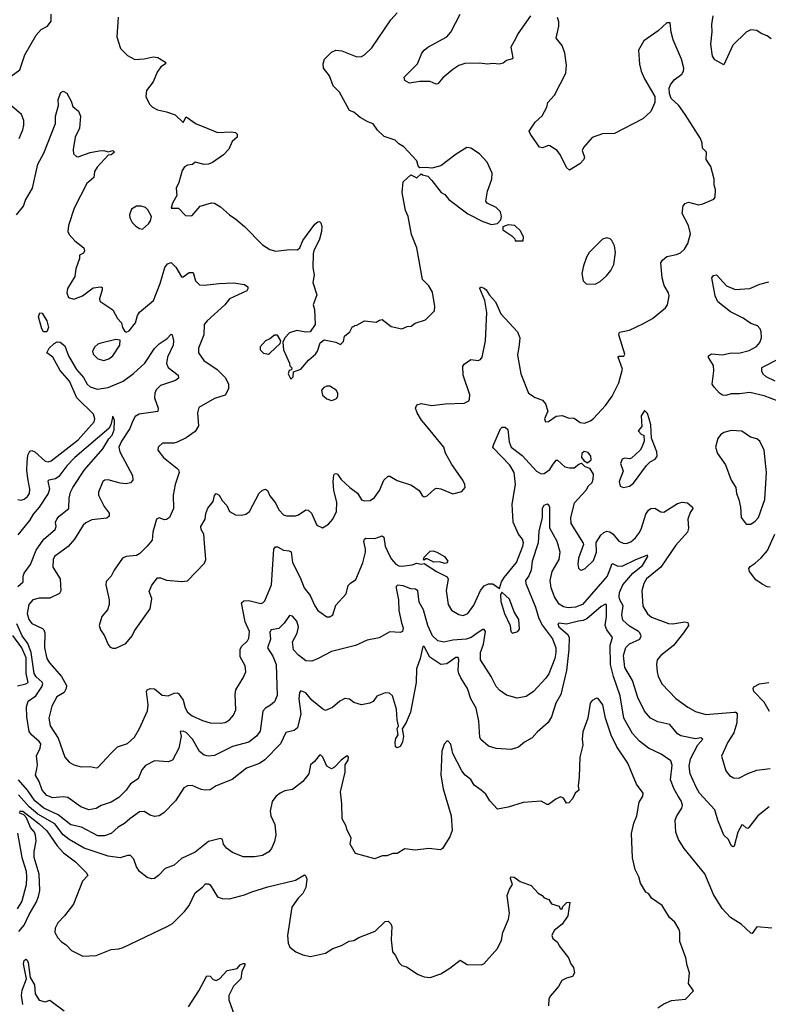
# Model space of a CAD drawing. Extents: x 2056909 to 2160450, y 827444 to 1016825.
# Tile 52 of 256: x 2075344 to 2080342, y 881626 to 888199. Entities that reach past the tile are written whole.
import ezdxf

# ---------------------------------------------------------------- set-up
doc = ezdxf.new("R2010")
doc.units = 0

msp = doc.modelspace()

# ---------------------------------------------------------------- linework, layer by layer
at = {"layer": '0CON10XD'}
for points in [[(2075287.6, 887822.4), (2075344.3, 887865), (2075378.6, 887965), (2075455, 888096.2), (2075487.7, 888132.3), (2075530, 888155), (2075555, 888190), (2075554, 888235)], [(2076001.2, 888215), (2075992, 888085), (2076017.3, 888007.3), (2076065, 887960), (2076112.7, 887932.7), (2076175, 887937.1), (2076235, 887951.4), (2076265.8, 887945.8), (2076317.5, 887915), (2076317.5, 887905), (2076286.2, 887885), (2076262.3, 887847.7), (2076236.2, 887785), (2076191.2, 887725), (2076186.7, 887685), (2076211.2, 887635), (2076230, 887615), (2076265, 887597.5), (2076325, 887584.2), (2076382.7, 887562.7), (2076435, 887512.5), (2076455, 887550), (2076523, 887503), (2076572.9, 887482.9), (2076665, 887446), (2076755, 887450), (2076785.6, 887445.6), (2076796.2, 887435), (2076796, 887415), (2076762.5, 887385), (2076740.8, 887335), (2076705, 887295.6), (2076631.2, 887245), (2076605, 887234.5), (2076575, 887232.5), (2076515, 887246.7), (2076497.5, 887232.5), (2076463.4, 887226.6), (2076444.3, 887215.7), (2076427.8, 887192.2), (2076407, 887113), (2076389.6, 887075), (2076392.5, 887025), (2076364, 886975), (2076355, 886940), (2076405, 886940), (2076451.7, 886891.7), (2076485, 886890), (2076495, 886892.5), (2076550, 886955), (2076625, 886975.6), (2076645, 886972.9), (2076685, 886949.4), (2076745, 886896), (2076787.3, 886867.3), (2076845, 886818), (2076964.6, 886695), (2077015, 886664.6), (2077055, 886654.6), (2077145, 886664.5), (2077197.9, 886662.1), (2077215, 886676.2), (2077234.3, 886725), (2077315, 886833.8), (2077335, 886850), (2077345, 886852.5), (2077353.6, 886843.6), (2077360.5, 886820.5), (2077358.6, 886785), (2077345, 886733.3), (2077308.1, 886655), (2077304.5, 886635.5), (2077302.2, 886545), (2077309.2, 886495), (2077300.8, 886445), (2077327.3, 886362.7), (2077302.5, 886295), (2077313, 886263), (2077316.7, 886165), (2077283.9, 886116.1), (2077255, 886113.3), (2077193.3, 886123.3), (2077145, 886108), (2077113.3, 886075), (2077100, 886045), (2077106.2, 885995), (2077146.4, 885906.4), (2077148.3, 885888.3), (2077160, 885875), (2077158.3, 885861.7), (2077143, 885857), (2077137.5, 885835), (2077155, 885800), (2077170, 885815), (2077171.7, 885848.3), (2077220, 885865), (2077272.5, 885925), (2077320, 885965), (2077333.3, 885985), (2077349.3, 886040.7), (2077377.5, 886062.5), (2077455, 886046.7), (2077485, 886030), (2077505, 886050), (2077513.3, 886085), (2077547.5, 886115), (2077565, 886150), (2077575, 886150), (2077581.7, 886158.3), (2077595, 886160), (2077645, 886188.8), (2077725, 886178.8), (2077746.4, 886193.6), (2077765, 886196.7), (2077825, 886150), (2077895, 886134), (2077930.3, 886149.7), (2077957.7, 886152.3), (2077985, 886173.3), (2078052.5, 886195), (2078112.5, 886255), (2078116.7, 886285), (2078099.5, 886379.5), (2078075, 886422.5), (2078033.3, 886465), (2077995.8, 886675), (2077958.8, 886765), (2077936.7, 886885), (2077920, 886925), (2077896.7, 887045), (2077904.1, 887115.9), (2077955, 887162.5), (2077995, 887143.3), (2078025, 887170), (2078033, 887163), (2078070, 887155), (2078095.9, 887125.9), (2078157.5, 887045), (2078181.7, 887031.7), (2078208.3, 886998.3), (2078335, 886902), (2078435, 886852.5), (2078495, 886832.5), (2078535, 886837.5), (2078556.4, 886863.6), (2078560, 886885), (2078553.3, 886915), (2078526.1, 886946.1), (2078463.9, 886973.9), (2078457, 886987), (2078466.7, 887055), (2078496.2, 887135), (2078498.8, 887175), (2078465, 887246.7), (2078413.2, 887303.2), (2078355, 887341.2), (2078330, 887345), (2078258.3, 887301.7), (2078155, 887223.8), (2078095, 887206.7), (2078055, 887212.5), (2078015, 887210), (2078003.3, 887223.3), (2077996.1, 887256.1), (2077909.3, 887349.3), (2077875, 887370), (2077850, 887395), (2077778.3, 887418.3), (2077732.3, 887462.3), (2077705, 887502.5), (2077667.7, 887517.7), (2077616.7, 887545), (2077575, 887581.2), (2077545, 887592.5), (2077478.8, 887715), (2077436.8, 887756.8), (2077412.9, 887825), (2077372.5, 887875), (2077369.1, 887905), (2077378.5, 887935), (2077425, 887982), (2077455, 887995.8), (2077495, 887990.8), (2077595, 887950), (2077625, 887953.3), (2077645, 887963.8), (2077695, 888010), (2077822.6, 888197.4), (2077865, 888244.3)], [(2078755, 888223.8), (2078670, 888105), (2078655.8, 888075), (2078624, 888015), (2078636.7, 887945), (2078633.3, 887936.7), (2078595, 887925.8), (2078571.7, 887908.3), (2078545, 887901.4), (2078505, 887907.1), (2078465, 887902), (2078415, 887908), (2078315, 887905.8), (2078275, 887892.5), (2078235, 887865.7), (2078169.5, 887810.5), (2078135, 887770.8), (2078125, 887769.2), (2078084.3, 887785.7), (2078015, 887786.9), (2077946.1, 887776.1), (2077915, 887792), (2077910, 887815), (2078000, 887905), (2078028, 887975), (2078044.5, 887995.5), (2078068.8, 888015), (2078195, 888084.4), (2078223.1, 888115), (2078285.8, 888235)], [(2080360.9, 888070.9), (2080335, 888092), (2080295, 888106), (2080265, 888126), (2080225, 888132), (2080195, 888116.2), (2080105, 888029.4), (2080045, 887897.5), (2079985, 887931.4), (2079968.5, 887955), (2079957.3, 888035), (2079967, 888117), (2079964.1, 888165.9), (2079974.4, 888225)], [(2076595, 886189.2), (2076575.7, 886164.3), (2076574.4, 886095), (2076536.9, 886005), (2076537.1, 885975), (2076573.3, 885923.3), (2076663.3, 885863.3), (2076718.1, 885808.1), (2076738.9, 885765), (2076738.2, 885735), (2076715, 885693.1), (2076645, 885668.9), (2076540.9, 885609.1), (2076530.6, 885575), (2076537, 885487), (2076515, 885450), (2076455, 885407.5), (2076395, 885379.2), (2076372.3, 885372.3), (2076297.7, 885372.3), (2076268.8, 885345), (2076266.2, 885325), (2076305, 885276.2), (2076394, 885205), (2076404.2, 885194.2), (2076409.2, 885175), (2076382.9, 885095), (2076369.4, 885025), (2076371.4, 884935), (2076344.1, 884875.9), (2076325, 884861.2), (2076310.7, 884859.3), (2076275, 884873.3), (2076257.5, 884865), (2076233.2, 884776.8), (2076227.5, 884725), (2076195.6, 884684.4), (2076146.2, 884635), (2076125, 884622.5), (2076055, 884615.8), (2076030, 884605), (2075973.8, 884525), (2075955.8, 884484.2), (2075921.7, 884448.3), (2075918.6, 884425), (2075942, 884325), (2075942.5, 884295), (2075930.9, 884259.1), (2075892.5, 884215), (2075875.8, 884154.2), (2075883.1, 884125), (2075910.8, 884085), (2075935, 884027.5), (2075949.3, 884009.3), (2075965, 884002.5), (2075985, 884003.8), (2076053.8, 884035), (2076095.6, 884085), (2076110.6, 884119.4), (2076214.2, 884265), (2076225.8, 884335), (2076209.5, 884380.5), (2076226.8, 884423.2), (2076265, 884473.3), (2076285, 884473.3), (2076325, 884456.7), (2076425, 884447.5), (2076465, 884452.5), (2076578.3, 884571.7), (2076586.2, 884595), (2076578.8, 884705), (2076572.5, 884765), (2076556.7, 884795), (2076553.3, 884815), (2076583.3, 884865), (2076587, 884903), (2076601.2, 884938.8), (2076635, 884982.5), (2076645, 885022.5), (2076655, 885035.8), (2076675, 885023.8), (2076695, 884990), (2076726.7, 884956.7), (2076744.2, 884915), (2076785, 884894.4), (2076825, 884890.6), (2076855, 884897.5), (2076878, 884915), (2076942.8, 885037.2), (2076965, 885058), (2076985, 885064), (2076997.5, 885055), (2077015, 885020), (2077050, 884975), (2077075.8, 884925), (2077105, 884894), (2077125, 884887.5), (2077185, 884885.8), (2077205, 884892.5), (2077254.1, 884925.9), (2077270, 884925), (2077291.2, 884905), (2077328.8, 884825), (2077365, 884806.7), (2077405, 884830), (2077434.2, 884865), (2077458.5, 884915), (2077461.3, 884978.7), (2077442.2, 885055), (2077437.1, 885115), (2077441.7, 885158.3), (2077445, 885166.7), (2077455, 885170), (2077465, 885165.7), (2077490.3, 885130.3), (2077547.5, 885075), (2077598.9, 885038.9), (2077625, 884993.8), (2077645, 884986), (2077685, 884990), (2077711.8, 885008.2), (2077745.7, 885055), (2077775, 885123.8), (2077805, 885150.8), (2077815, 885150.8), (2077865, 885122.9), (2077960.3, 885090.3), (2078011.2, 885055), (2078031.7, 885021.7), (2078045, 885012.5), (2078065, 885020), (2078115, 885066.7), (2078129.3, 885070.7), (2078155, 885066.7), (2078235, 885032.5), (2078295, 885050), (2078317.5, 885075), (2078316.7, 885095), (2078303.3, 885125), (2078228.8, 885228.8), (2078186, 885305), (2078176, 885345), (2078053.7, 885493.7), (2078025.7, 885525), (2077998.6, 885575), (2077987.5, 885605), (2077995, 885628), (2078025, 885635.7), (2078095, 885622.2), (2078185, 885634), (2078310.7, 885639.3), (2078342.5, 885655), (2078347.5, 885665), (2078350, 885695), (2078304.3, 885825), (2078302.9, 885885), (2078311.7, 885898.3), (2078355, 885931.2), (2078405, 885924), (2078419.5, 885930.5), (2078431.2, 885945), (2078454.6, 886055.4), (2078463.1, 886245), (2078450, 886325), (2078416.7, 886405), (2078420, 886415), (2078445, 886407.5), (2078457.5, 886395), (2078479.7, 886359.7), (2078520, 886315), (2078555.5, 886235.5), (2078667.5, 886115), (2078684.2, 886075), (2078677.7, 886027.7), (2078668.3, 885958.3), (2078690, 885835), (2078742, 885705), (2078785, 885677.5), (2078835, 885658.8), (2078855, 885633.3), (2078870, 885585), (2078848.8, 885535), (2078854.1, 885514.1), (2078875, 885516.2), (2078925, 885552.5), (2078965, 885557.5), (2079005, 885542), (2079045, 885538.8), (2079085, 885510), (2079115, 885505.8), (2079155, 885520.8), (2079175, 885537.5), (2079255, 885624.2), (2079298.9, 885685), (2079343.3, 885775), (2079368, 885865), (2079340, 885945), (2079345, 885952.5), (2079377.7, 885952.3), (2079383.3, 885965), (2079344.4, 886095), (2079347.7, 886112.3), (2079415, 886125.8), (2079509.7, 886170.3), (2079568.8, 886205), (2079655.7, 886274.3), (2079668, 886295), (2079680, 886355), (2079676, 886375), (2079645.6, 886425), (2079633.6, 886475), (2079624.4, 886575), (2079635, 886594), (2079665, 886617.5), (2079729.7, 886630.3), (2079755, 886642), (2079782.4, 886667.6), (2079804.2, 886705), (2079821.7, 886768.3), (2079808.6, 886825), (2079765.8, 886905), (2079774.1, 886955.9), (2079787.7, 886972.3), (2079809.3, 886980.7), (2079875, 886962.5), (2079905, 886968.8), (2079978.3, 887001.7), (2079987.5, 887015), (2079990, 887065), (2079981.2, 887095), (2079980, 887135), (2079958.8, 887218.8), (2079926.7, 887265), (2079930, 887315), (2079901.7, 887341.7), (2079900, 887375), (2079890, 887405), (2079785.8, 887565), (2079743.8, 887625), (2079692.7, 887672.7), (2079682, 887705), (2079679.3, 887740.7), (2079688.8, 887765), (2079713, 887797), (2079764.3, 887835.7), (2079775.5, 887854.5), (2079778.6, 887875), (2079761.4, 887935), (2079706.4, 888063.6), (2079693.3, 888115), (2079687, 888177), (2079665, 888177.5), (2079607.5, 888125), (2079511.7, 888058.3), (2079476.2, 887995), (2079482.3, 887902.3), (2079494.2, 887854.2), (2079514.4, 887804.4), (2079583.8, 887685), (2079583.8, 887645), (2079556.7, 887585), (2079505, 887536.7), (2079315, 887438.8), (2079233.9, 887436.1), (2079165, 887412.5), (2079107.5, 887345), (2079100, 887325), (2079115, 887280), (2079111.2, 887265), (2079084.1, 887235.9), (2079015, 887193.8), (2078995, 887212.5), (2078955, 887293.8), (2078932, 887325), (2078883.8, 887356.2), (2078875, 887358), (2078835, 887342.5), (2078815, 887348.6), (2078754.2, 887435), (2078746, 887455), (2078786.2, 887515), (2078833.2, 887556.8), (2078862.9, 887615), (2078870, 887645), (2078915.5, 887695), (2078989.1, 887840.9), (2078994.2, 887895), (2078984, 887975), (2078965.7, 888025.7), (2078926.2, 888075), (2078943.9, 888156.1), (2078943.8, 888185), (2078935, 888212.5)], [(2075323.9, 886896.1), (2075370, 886955), (2075382.5, 886995), (2075430, 887075), (2075464.4, 887235), (2075505, 887306.7), (2075582.9, 887505), (2075582.9, 887555), (2075602.5, 887625), (2075600, 887665), (2075618.3, 887711.7), (2075635, 887722.5), (2075658.8, 887708.8), (2075688.8, 887655), (2075699.3, 887619.3), (2075737.3, 887587.3), (2075750, 887555), (2075743.8, 887475), (2075714.1, 887414.1), (2075701.7, 887331.7), (2075704.2, 887304.2), (2075723.3, 887285), (2075735, 887282.5), (2075815, 887313.1), (2075874.2, 887324.2), (2075905, 887326.2), (2075935, 887317.5), (2075965, 887326.2), (2075977.5, 887315), (2075955, 887296.7), (2075935, 887293.3), (2075860.8, 887215), (2075844, 887185), (2075838.8, 887145), (2075792, 887105), (2075708.7, 886941.3), (2075669.4, 886825), (2075664.5, 886785), (2075674.8, 886764.8), (2075712.9, 886722.9), (2075773.3, 886675), (2075776.7, 886655), (2075769.3, 886640.7), (2075743.3, 886626.7), (2075743.1, 886605), (2075718.8, 886535), (2075711.4, 886485), (2075664.2, 886405), (2075659.2, 886375), (2075670, 886345), (2075705, 886334), (2075763.8, 886355), (2075835, 886408), (2075886.4, 886416.4), (2075895, 886410), (2075895.8, 886395.8), (2075875.9, 886335.9), (2075878.8, 886318.8), (2075965, 886261.2), (2075998, 886205), (2076023.3, 886175), (2076031.2, 886145), (2076047, 886117), (2076055, 886112.5), (2076075, 886122.5), (2076117.5, 886175), (2076130.6, 886225), (2076143.8, 886246.2), (2076238.6, 886325), (2076282.4, 886437.6), (2076312.5, 886545), (2076331.7, 886568.3), (2076355, 886577.5), (2076386.1, 886546.1), (2076425, 886482), (2076435, 886482.5), (2076475, 886510.6), (2076501.2, 886511.2), (2076518.5, 886455), (2076545, 886428.1), (2076575.5, 886425.5), (2076675, 886437.7), (2076771.3, 886441.3), (2076845, 886430.9), (2076866.2, 886416.2), (2076867.9, 886402.1), (2076860.2, 886389.8), (2076745.8, 886335), (2076714.5, 886295.5), (2076595, 886189.2)], [(2075340.6, 887405), (2075365.5, 887464.5), (2075371.4, 887495), (2075372.5, 887525), (2075356.4, 887566.4), (2075275.5, 887635.5)], [(2076165, 886800), (2076205, 886836.2), (2076217.5, 886855), (2076223.3, 886885), (2076200.5, 886930.5), (2076184.1, 886944.1), (2076155, 886954), (2076125, 886953.8), (2076090, 886935), (2076076.2, 886895), (2076078.8, 886875), (2076094, 886845), (2076119.7, 886819.7), (2076145, 886803.8), (2076165, 886800)], [(2078651.7, 886721.7), (2078705, 886722.5), (2078707, 886747), (2078688.3, 886788.3), (2078650, 886825), (2078605, 886830), (2078570, 886815), (2078570, 886795), (2078630, 886755), (2078650, 886735), (2078651.7, 886721.7)], [(2079185, 886434.2), (2079218.9, 886451.1), (2079261.7, 886488.3), (2079290.8, 886525), (2079310, 886565), (2079322, 886645), (2079315, 886690), (2079297.5, 886725), (2079286.1, 886736.1), (2079265, 886743.3), (2079235, 886733.8), (2079146.3, 886643.7), (2079127.4, 886612.6), (2079107.8, 886555), (2079096.9, 886505), (2079106, 886455), (2079125.9, 886435.9), (2079185, 886434.2)], [(2080455, 885633.6), (2080315, 885688.8), (2080219.1, 885709.1), (2080150.4, 885700.4), (2080095, 885701.8), (2080059, 885691), (2080035, 885692.9), (2080016.5, 885705), (2079980.6, 885745), (2079967.5, 885765), (2079977.1, 885855), (2079975, 885890), (2079943.2, 885943.2), (2079942.5, 885955), (2079962.5, 885967.5), (2080035, 885962), (2080095, 885974.8), (2080145, 885971.8), (2080215, 885989.5), (2080262.8, 886017.2), (2080285, 886044), (2080295.6, 886075), (2080294.3, 886115), (2080287.5, 886135), (2080269.2, 886155), (2080225, 886171.2), (2080175, 886206.8), (2080088.8, 886248.8), (2080005.7, 886315), (2079988.1, 886355), (2079964, 886475), (2079975, 886490), (2079995, 886496.2), (2080063, 886423), (2080121.5, 886398.5), (2080217.5, 886405), (2080285, 886432.2), (2080345, 886449.5)], [(2075504.1, 886114.1), (2075491.1, 886135), (2075470, 886215), (2075479.2, 886240.8), (2075495, 886240), (2075525, 886188.8), (2075536.5, 886145), (2075525, 886114.7), (2075504.1, 886114.1)], [(2075724.4, 885864.4), (2075770.2, 885810.2), (2075795.5, 885765.5), (2075815, 885748), (2075862, 885732), (2075935, 885743.1), (2076035, 885785.4), (2076105, 885837.3), (2076178.7, 885905), (2076245, 886004.4), (2076275, 886034.3), (2076328.5, 886071.5), (2076355, 886100), (2076362.5, 886095), (2076370.9, 886055), (2076369.4, 886025), (2076330, 885945), (2076323.2, 885903.2), (2076336, 885876), (2076402, 885825), (2076404, 885805), (2076385, 885790.5), (2076285, 885756.9), (2076255, 885728.1), (2076245.4, 885705), (2076244.6, 885675), (2076269.6, 885605), (2076267.2, 885582.8), (2076141.2, 885565), (2076115, 885549.2), (2076098.9, 885521.1), (2076079.7, 885470.3), (2076024.1, 885385), (2076005.5, 885345), (2076013.6, 885315), (2076098.1, 885155), (2076100, 885125), (2076082.9, 885107.1), (2076055, 885100.6), (2076014.7, 885104.7), (2075935, 885127.8), (2075912.5, 885125), (2075898.8, 885115), (2075870, 885045), (2075870, 885025), (2075908.1, 884948.1), (2075941.9, 884905), (2075941.4, 884885), (2075925, 884872.2), (2075825, 884859.5), (2075785, 884840.8), (2075767.5, 884825), (2075709.1, 884730.9), (2075668, 884682), (2075575.7, 884615), (2075566.9, 884595), (2075565.7, 884545), (2075614.4, 884465), (2075619.2, 884385), (2075610.8, 884369.2), (2075545, 884336.4), (2075475, 884336.7), (2075432.5, 884325), (2075404.4, 884295), (2075393.1, 884235), (2075404.5, 884195), (2075425, 884168.6), (2075495.5, 884135.5), (2075506, 884125), (2075511.4, 884105), (2075510.4, 884005), (2075525.5, 883935), (2075543.3, 883905), (2075622.7, 883815), (2075655.6, 883755), (2075654.4, 883735), (2075641.7, 883708.3), (2075592, 883678), (2075558, 883615), (2075538.2, 883535), (2075548.4, 883485), (2075601.7, 883401.7), (2075645.3, 883275.3), (2075675, 883243.1), (2075705, 883223.3), (2075755, 883211.1), (2075815, 883214.2), (2075855, 883203.8), (2075865, 883206.2), (2075955, 883301.2), (2075996.4, 883343.6), (2076063.4, 883366.6), (2076111.2, 883408.8), (2076145, 883466.7), (2076198.5, 883585), (2076202.7, 883625), (2076191.4, 883715), (2076194.6, 883725.4), (2076215, 883733.3), (2076245, 883731.4), (2076295, 883689.4), (2076335, 883685.7), (2076375, 883702), (2076395, 883706), (2076405, 883701.2), (2076436.1, 883656.1), (2076447.9, 883605), (2076465, 883576.7), (2076495, 883552.1), (2076565, 883519.5), (2076615.5, 883505.5), (2076685, 883502.2), (2076715, 883507.8), (2076745, 883524.4), (2076772.2, 883555), (2076788.1, 883591.9), (2076782.7, 883695), (2076787.8, 883725), (2076837.1, 883805), (2076854.2, 883845), (2076848.6, 883885), (2076815.7, 883945), (2076815.6, 883995), (2076824.6, 884015.4), (2076865, 884052.9), (2076875, 884070), (2076877.8, 884115), (2076848.7, 884178.7), (2076824.2, 884305), (2076841.1, 884318.9), (2076875, 884321.8), (2076955, 884302.5), (2076966.7, 884305), (2076981.2, 884318.8), (2077025.5, 884425), (2077041.4, 884665), (2077051.1, 884678.9), (2077065, 884679.4), (2077105, 884657.1), (2077143.6, 884653.6), (2077156.7, 884646.7), (2077165.3, 884575), (2077217.3, 884475), (2077244.4, 884405), (2077284.2, 884355), (2077314, 884285), (2077334, 884255), (2077395, 884212.5), (2077415, 884212), (2077435, 884226.7), (2077455, 884290), (2077522.9, 884365), (2077537.9, 884422.1), (2077552.1, 884437.9), (2077589.2, 884460.8), (2077635, 884573.3), (2077651.8, 884645), (2077653.1, 884665), (2077641.8, 884715), (2077645, 884731.2), (2077655, 884738.1), (2077715, 884736.4), (2077765, 884754), (2077774.4, 884744.4), (2077784.7, 884685), (2077796.8, 884655), (2077825, 884599.4), (2077855, 884564.5), (2077875, 884553.6), (2077895, 884551.5), (2077965, 884558.9), (2077995, 884571.4), (2078025, 884564.3), (2078045, 884567.5), (2078127.8, 884515), (2078198.9, 884478.9), (2078204.3, 884464.3), (2078192.1, 884387.9), (2078205.6, 884295), (2078227.4, 884257.4), (2078275, 884227.1), (2078305, 884222.2), (2078335.7, 884235), (2078375, 884289.2), (2078421.2, 884388.8), (2078445, 884419.5), (2078475, 884433.3), (2078503, 884433), (2078547.5, 884402.5), (2078560, 884445), (2078577.8, 884475), (2078661.5, 884575), (2078703.8, 884685), (2078706.8, 884706.8), (2078701.2, 884731.2), (2078673.1, 884765), (2078638, 884845), (2078632.2, 884965), (2078654.2, 885095), (2078645.2, 885175.2), (2078616.7, 885225), (2078507.7, 885337.7), (2078503.8, 885345), (2078509.2, 885365), (2078555, 885467.5), (2078565, 885478.1), (2078585, 885479.4), (2078603.1, 885463.1), (2078611.7, 885381.7), (2078625.5, 885345), (2078699.4, 885289.4), (2078795, 885184.5), (2078825, 885168.1), (2078845, 885169.4), (2078884.4, 885195), (2078900.4, 885225), (2078925, 885259.2), (2078935, 885259.2), (2078983.1, 885213.1), (2079015, 885206.5), (2079045, 885206.7), (2079077.7, 885232.3), (2079095, 885237.5), (2079117, 885217), (2079148.8, 885205), (2079171.6, 885165), (2079171.3, 885128.7), (2079163.1, 885106.9), (2079138.6, 885085), (2079123.3, 885055), (2079045, 884972), (2079020.8, 884875), (2079024.3, 884835), (2079106, 884705), (2079107.5, 884695), (2079075.6, 884605), (2079069.4, 884565), (2079075, 884537.5), (2079085, 884526.2), (2079095, 884524), (2079120, 884535), (2079175, 884589.2), (2079194.4, 884645), (2079192.4, 884707.6), (2079222.9, 884757.1), (2079244.1, 884775.9), (2079265, 884784.5), (2079285, 884780.9), (2079306.5, 884765), (2079345, 884716.7), (2079373.7, 884703.7), (2079395, 884702.2), (2079425, 884713.5), (2079455, 884738.9), (2079481.8, 884775), (2079495.4, 884805), (2079525, 884898), (2079541.9, 884925), (2079556.7, 884935), (2079585, 884937.1), (2079625, 884914.2), (2079645, 884911.9), (2079735, 884968.4), (2079767.2, 884977.2), (2079803, 884973), (2079836.7, 884945), (2079837.5, 884935), (2079820.9, 884909.1), (2079804.5, 884865), (2079809.6, 884805), (2079802.5, 884777.5), (2079725, 884690), (2079625, 884543.6), (2079529.6, 884465), (2079510.9, 884435), (2079496.5, 884385), (2079505, 884283.3), (2079535, 884232.5), (2079561.1, 884211.1), (2079675, 884167.7), (2079705, 884166.2), (2079785, 884178.7), (2079803.8, 884175), (2079808.2, 884155), (2079775.2, 884104.8), (2079709, 884021), (2079624, 883955), (2079600, 883925), (2079595.8, 883895), (2079600, 883845), (2079607.5, 883815), (2079632.6, 883762.6), (2079725, 883668.1), (2079805, 883609.4), (2079855, 883580.6), (2079925, 883561.4), (2080115, 883576.9), (2080125.5, 883575.5), (2080134.2, 883565), (2080132.7, 883505), (2080112, 883438), (2080071.9, 883375), (2080028.3, 883281.7), (2080058.6, 883185), (2080083.6, 883153.6), (2080108.7, 883138.7), (2080145, 883135.7), (2080205, 883167.5), (2080265, 883188.6), (2080355, 883200.6)], [(2075905, 885924.3), (2075940, 885935), (2075966, 885955), (2076013.8, 886025), (2076015, 886060), (2075985, 886063.8), (2075885, 886040), (2075865, 886032.5), (2075846, 886015), (2075830.8, 885985), (2075834.2, 885965), (2075866.7, 885935), (2075905, 885924.3)], [(2077005, 885966.7), (2077015, 885973.3), (2077082.5, 886037.5), (2077087.5, 886055), (2077065, 886093.8), (2077045, 886093.8), (2077015, 886068.8), (2076985.9, 886054.1), (2076950, 886015), (2076950, 885995), (2076971.7, 885971.7), (2077005, 885966.7)], [(2075332.5, 884995), (2075355, 884990.8), (2075375, 884997.1), (2075397.1, 885015), (2075409.4, 885035), (2075412.5, 885065), (2075399.2, 885135), (2075390.9, 885190.9), (2075393.8, 885245), (2075398.9, 885291.1), (2075412.1, 885317.9), (2075425, 885322.9), (2075445, 885314.4), (2075515, 885251.5), (2075535, 885248.2), (2075555, 885253.8), (2075735.3, 885395), (2075842.3, 885515), (2075846, 885535), (2075836.2, 885565), (2075726.5, 885675), (2075676, 885785), (2075615, 885857.1), (2075565.2, 885945.2), (2075524.6, 885974.6), (2075542, 886005), (2075575, 886037.4), (2075595, 886047.7), (2075615, 886046.2), (2075645, 886020.8), (2075670, 885955), (2075724.4, 885864.4)], [(2080414.2, 885935.8), (2080296.9, 885875), (2080295.5, 885855), (2080305, 885834.3), (2080325, 885817.3), (2080385, 885788.4)], [(2077425, 885657.5), (2077445, 885662.5), (2077459.3, 885670.7), (2077467.5, 885685), (2077467.5, 885705), (2077457.5, 885725), (2077415, 885752.5), (2077395, 885752.5), (2077375, 885742.5), (2077360, 885725), (2077365, 885693.3), (2077395, 885666.7), (2077425, 885657.5)], [(2079375.9, 885075.9), (2079415, 885084.4), (2079441.2, 885105), (2079528.3, 885221.7), (2079553.9, 885246.1), (2079587.5, 885265), (2079600, 885285), (2079596.7, 885315), (2079562.5, 885405), (2079556.7, 885495), (2079547.5, 885535), (2079535, 885570), (2079515, 885590), (2079493.3, 885555), (2079497, 885483), (2079472.5, 885455), (2079495, 885430), (2079510, 885425), (2079512.5, 885385), (2079496.7, 885345), (2079485.9, 885324.1), (2079428.3, 885271.7), (2079415, 885266.7), (2079385, 885272.5), (2079366.2, 885265), (2079355.8, 885235.8), (2079372, 885185), (2079346.4, 885116.4), (2079353.8, 885085), (2079375.9, 885075.9)], [(2075331.6, 884415), (2075368, 884445), (2075366.9, 884485), (2075373.1, 884505), (2075417.2, 884562.8), (2075455, 884656.9), (2075505, 884731.1), (2075581.8, 884795), (2075587.9, 884815), (2075583.8, 884845), (2075592.1, 884865), (2075607.9, 884885), (2075671.8, 884935), (2075675.2, 885005), (2075684.4, 885045), (2075699, 885075), (2075775.9, 885194.1), (2075899.5, 885335), (2075938.8, 885401.2), (2075961.1, 885425), (2075975, 885461.2), (2075976.4, 885525), (2075965, 885552.5), (2075952.2, 885495), (2075939.7, 885470.3), (2075712.2, 885275), (2075659.9, 885220.1), (2075605, 885148.2), (2075583.6, 885133.6), (2075538.8, 885125), (2075531.5, 885118.5), (2075543.4, 885065), (2075535.2, 885035), (2075474.3, 884945), (2075433.1, 884896.9), (2075408.9, 884855), (2075330.9, 884759.1)], [(2080225, 884830.8), (2080255, 884850), (2080275.7, 884875), (2080319.4, 884995), (2080328.8, 885175), (2080314.4, 885325), (2080286, 885385), (2080265, 885400), (2080222.6, 885412.6), (2080165, 885452.5), (2080095, 885455.8), (2080045, 885442), (2080021.7, 885428.3), (2080005, 885402.5), (2079988.8, 885345), (2080002.1, 885302.1), (2080055, 885226.7), (2080094.4, 885125), (2080125.6, 885075), (2080129.4, 885035), (2080145.7, 884995), (2080155.7, 884945), (2080160, 884875), (2080195, 884831.2), (2080225, 884830.8)], [(2079135, 885240), (2079158.5, 885261.5), (2079157.7, 885285), (2079138.8, 885308.8), (2079113.5, 885316.5), (2079097.2, 885302.8), (2079095.8, 885275), (2079113.3, 885253.3), (2079135, 885240)], [(2079605, 883511.1), (2079555, 883535.6), (2079515, 883582.5), (2079470, 883675), (2079435, 883787.5), (2079384.1, 883875), (2079374.1, 883955), (2079391.4, 884008.6), (2079415, 884032.5), (2079485, 884062.7), (2079492.4, 884085), (2079485.2, 884105), (2079475, 884114.1), (2079415, 884149.7), (2079370.6, 884190.6), (2079364.1, 884225), (2079372.2, 884285), (2079350, 884325), (2079345.8, 884345), (2079348.6, 884375), (2079371.1, 884425), (2079436.9, 884503.1), (2079501.2, 884555), (2079537.1, 884615), (2079536.2, 884625), (2079455, 884593.4), (2079365, 884548.2), (2079335, 884550.3), (2079304.5, 884565.5), (2079295, 884560.8), (2079288.5, 884541.5), (2079266.8, 884483.2), (2079100.5, 884295), (2079055, 884276.7), (2079005, 884273.5), (2078975, 884279.2), (2078945, 884297.1), (2078914.3, 884345), (2078893.2, 884405), (2078885.3, 884455), (2078898.4, 884515), (2078945.3, 884595), (2078951.8, 884645), (2078932.9, 884715), (2078883.5, 884803.5), (2078883.3, 884943.3), (2078877.8, 884957.8), (2078865, 884964.5), (2078843.9, 884956.1), (2078832.5, 884935), (2078831.9, 884875), (2078810, 884785), (2078805, 884706), (2078765.2, 884585), (2078758.8, 884525), (2078743.7, 884486.3), (2078721.8, 884455), (2078722.4, 884435), (2078787.1, 884277.1), (2078810.8, 884200.8), (2078835.2, 884155), (2078901.2, 884065), (2078922.5, 884005), (2078924.2, 883975), (2078916.7, 883935), (2078877.6, 883832.4), (2078857.1, 883802.9), (2078775, 883714.3), (2078725, 883680), (2078665, 883668.6), (2078595, 883689.2), (2078550.6, 883720.6), (2078525, 883747.5), (2078492.2, 883815), (2078421.1, 883925), (2078420, 883975), (2078441, 884029), (2078454.5, 884115), (2078445, 884128), (2078435, 884128.6), (2078397.4, 884102.6), (2078358.2, 884075), (2078325, 884063.5), (2078235, 884057.4), (2078175, 884043.9), (2078135, 884053.2), (2078100, 884085), (2078069.8, 884155), (2078039.1, 884259.2), (2078011.3, 884311.3), (2078001.5, 884385), (2077986.5, 884396.5), (2077955, 884400), (2077905, 884420), (2077867, 884423), (2077857.5, 884415), (2077856.6, 884403.4), (2077872, 884325), (2077875.9, 884255), (2077892.1, 884172.1), (2077905, 884140), (2077900, 884115), (2077885, 884108.8), (2077815, 884112), (2077745, 884072.5), (2077663, 884057), (2077585, 884020), (2077425, 883980.8), (2077336.3, 883933.7), (2077295, 883915.6), (2077255, 883918.5), (2077205, 883956.9), (2077172.9, 883992.9), (2077164.6, 884045), (2077196.3, 884103.7), (2077204.5, 884145), (2077195, 884183.3), (2077165, 884216.7), (2077145, 884221.2), (2077110.5, 884169.5), (2077075, 884134.6), (2077023.3, 884126.7), (2077015, 884110), (2077017.7, 884062.3), (2076997.8, 884005), (2077035, 883949.2), (2077057.1, 883895), (2077063, 883687), (2077044.6, 883645.4), (2077018.3, 883621.7), (2076985, 883602.9), (2076968.3, 883581.7), (2076950.4, 883449.6), (2076925.8, 883415), (2076874.5, 883375.5), (2076765, 883347.5), (2076645, 883285.7), (2076601.5, 883281.5), (2076575, 883288.9), (2076545, 883314.4), (2076497.7, 883395), (2076455, 883440), (2076435, 883449.2), (2076415, 883446.2), (2076421.5, 883415), (2076406.6, 883335), (2076365, 883255.8), (2076335, 883244.3), (2076245, 883252.2), (2076185, 883220), (2076159.6, 883190.4), (2076135, 883130), (2076085, 883098.6), (2076055, 883054.4), (2076005, 883005.5), (2075954.6, 882975.4), (2075887.8, 882952.2), (2075855, 882933.6), (2075805, 882923.5), (2075753, 882943), (2075665, 883005.5), (2075635, 883010.4), (2075565, 883003.3), (2075525, 883019.1), (2075494.6, 883055), (2075474.3, 883114.2), (2075449.4, 883155), (2075458, 883198), (2075462.7, 883225), (2075455.6, 883285), (2075480.4, 883335), (2075484.6, 883365), (2075475, 883381.2), (2075422.5, 883425), (2075407.3, 883447.3), (2075391.1, 883545), (2075389.2, 883610.8), (2075400.8, 883649.2), (2075452.2, 883685), (2075491.3, 883745), (2075498.1, 883765), (2075495.2, 883775.2), (2075455, 883811.2), (2075440.4, 883835), (2075421.6, 883975), (2075398.9, 884035), (2075359.7, 884085), (2075325.1, 884165)], [(2080355, 884410), (2080335, 884413.3), (2080300.7, 884430.7), (2080259.1, 884459.1), (2080217.1, 884515), (2080211.4, 884535), (2080220.6, 884549.4), (2080255, 884570.6), (2080295, 884606.7), (2080336.8, 884655), (2080386.5, 884765)], [(2078185, 884567.5), (2078145, 884580), (2078108.3, 884578.3), (2078065, 884600), (2078055, 884600), (2078045, 884590), (2078040, 884595), (2078045, 884610), (2078085, 884650), (2078105, 884652.5), (2078130, 884645), (2078180, 884615), (2078202.5, 884585), (2078195, 884572.5), (2078185, 884567.5)], [(2078635, 884102.5), (2078670, 884115), (2078680, 884130), (2078675.6, 884195), (2078645.8, 884245), (2078615, 884330), (2078562.5, 884377.5), (2078554, 884356), (2078556, 884315), (2078581.4, 884235), (2078618, 884155), (2078622.5, 884115), (2078635, 884102.5)], [(2080365, 882134.4), (2080265, 882143.3), (2080235, 882097.5), (2080225, 882100), (2080160.3, 882160.3), (2080090, 882205), (2080034.6, 882264.6), (2079975, 882358.8), (2079917.6, 882497.6), (2079779.2, 882665), (2079741.4, 882725), (2079724.4, 882775), (2079720, 882855), (2079730.8, 882885), (2079765.4, 882934.6), (2079768.1, 882955), (2079759.5, 882985), (2079740.9, 883015), (2079712.5, 883062.5), (2079690, 883125), (2079701.1, 883221.1), (2079690.7, 883250.7), (2079626, 883296), (2079542.9, 883335), (2079482.9, 883382.9), (2079434.2, 883434.2), (2079377.1, 883535), (2079353.8, 883685), (2079308.8, 883815), (2079288.4, 883895), (2079286.1, 884023.9), (2079300.9, 884075), (2079262.9, 884125), (2079251.9, 884155), (2079261.9, 884215), (2079262.5, 884292.5), (2079255, 884298), (2079225, 884281.5), (2079131.2, 884198.8), (2079105, 884187.8), (2079075.7, 884184.3), (2078995, 884162.5), (2078945, 884171.1), (2078935.8, 884165), (2078942.7, 884145), (2079004.1, 884095), (2079011.5, 884075), (2079010.6, 883995), (2078994.3, 883855), (2078956.8, 883695), (2078924.5, 883635), (2078894.4, 883545), (2078872.8, 883507.2), (2078798.3, 883441.7), (2078765, 883404), (2078715, 883375.8), (2078675, 883342.5), (2078625, 883325.7), (2078525, 883334.4), (2078475, 883348.6), (2078423.2, 883393.2), (2078415, 883410), (2078408.9, 883515), (2078392.3, 883602.3), (2078355, 883666), (2078334.6, 883734.6), (2078288.1, 883805), (2078276.7, 883835), (2078272.2, 883855), (2078276.7, 883926.7), (2078271.7, 883941.7), (2078255, 883941.8), (2078195, 883897.7), (2078155, 883894.4), (2078083.2, 883943.2), (2078045, 884014.2), (2078035, 884013.8), (2078017.7, 883935), (2077992.9, 883865), (2077991.8, 883775), (2077952.5, 883575), (2077925, 883507.5), (2077897.5, 883465), (2077906.2, 883415), (2077900, 883375), (2077885, 883347.5), (2077865, 883337.5), (2077853.3, 883345), (2077850, 883375), (2077855, 883400), (2077870, 883425), (2077863.8, 883465), (2077873.3, 883485), (2077864.2, 883525), (2077860.8, 883595), (2077834.1, 883684.1), (2077813.9, 883703.9), (2077785, 883704.2), (2077728.3, 883681.7), (2077703.2, 883646.8), (2077682.5, 883635), (2077625, 883624), (2077575, 883640.8), (2077545, 883661.9), (2077515, 883667.5), (2077480.9, 883649.1), (2077433.2, 883606.8), (2077385, 883587.5), (2077365, 883597.5), (2077295.3, 883655.3), (2077255, 883704.4), (2077221.4, 883718.6), (2077213, 883707), (2077207.3, 883665), (2077220.8, 883565), (2077199.1, 883470.9), (2077177, 883453), (2077120.5, 883439.5), (2077085.6, 883365), (2076981.8, 883258.2), (2076945, 883232.4), (2076858.8, 883201.2), (2076763.6, 883126.4), (2076655.3, 883084.7), (2076615, 883058.5), (2076585, 883054.5), (2076555, 883059.4), (2076495, 883087.5), (2076465, 883084), (2076440.2, 883069.8), (2076385, 882983.8), (2076306, 882905), (2076276.3, 882883.7), (2076245, 882880.6), (2076215, 882888.1), (2076175, 882911.8), (2076145, 882910), (2076078.6, 882865), (2076045, 882832.5), (2076001.5, 882808.5), (2075954.7, 882765.3), (2075910.5, 882749.5), (2075865, 882750.4), (2075757.8, 882807.8), (2075685, 882822.9), (2075601.6, 882891.6), (2075504.3, 882934.3), (2075444.7, 882984.7), (2075397, 883055), (2075336.7, 883125)], [(2075328.9, 883751.1), (2075385.6, 883765), (2075401.2, 883775), (2075388, 883835), (2075388.1, 883938.1), (2075359.3, 884005), (2075298.6, 884088.6)], [(2080349.8, 883579.8), (2080315, 883642), (2080244.5, 883714.5), (2080240, 883735), (2080245, 883745.7), (2080283.3, 883765), (2080345, 883773.9)], [(2079605, 881603.3), (2079645, 881628.8), (2079695, 881652), (2079789.5, 881660.5), (2079842.5, 881715), (2079810, 881765), (2079816.7, 881835), (2079800, 881885), (2079792, 881935), (2079750.6, 882045), (2079752, 882105), (2079746.2, 882125), (2079718.8, 882175), (2079683.3, 882205), (2079632.5, 882285), (2079562.5, 882335), (2079545, 882362.5), (2079523.3, 882375), (2079488.8, 882435), (2079477.3, 882477.3), (2079454, 882525), (2079434.4, 882604.4), (2079428.5, 882765), (2079444.4, 882835), (2079463.3, 882885), (2079480, 882975), (2079503.6, 883015), (2079506.5, 883035), (2079461.1, 883095), (2079425, 883186.7), (2079404.5, 883235), (2079331.3, 883345), (2079292, 883422), (2079256.1, 883535), (2079236.7, 883625), (2079205, 883666.7), (2079195, 883668.8), (2079167, 883653), (2079153, 883637), (2079136.2, 883535), (2079103.8, 883445), (2079099.2, 883395), (2079104, 883355), (2079082.9, 883275), (2079080, 883145), (2079072.5, 883085), (2079076.7, 883055), (2079052.5, 883035), (2079033.6, 882996.4), (2079009.3, 882970.7), (2078995, 882967.5), (2078975, 883002.5), (2078955, 883010), (2078924.2, 882995.8), (2078875, 882960), (2078865, 882960), (2078825, 882982), (2078705, 882973.8), (2078605, 882940.8), (2078535, 882928.8), (2078482.9, 882985), (2078455, 883028), (2078424.6, 883054.6), (2078379.1, 883089.1), (2078355, 883125.8), (2078318, 883155), (2078295, 883184), (2078235, 883300), (2078223, 883363), (2078205, 883382), (2078195, 883383.3), (2078177.6, 883362.4), (2078162, 883315), (2078155.6, 883155), (2078171.4, 883065), (2078225.5, 882885), (2078230.6, 882785), (2078216.8, 882743.2), (2078167.5, 882665), (2078153.6, 882656.4), (2078075, 882666.2), (2077985, 882653.8), (2077915, 882663.8), (2077865, 882633.3), (2077835, 882633.3), (2077795, 882617.5), (2077765, 882617.5), (2077715, 882597.5), (2077585, 882632.5), (2077551.2, 882695), (2077557.5, 882735), (2077528, 882795), (2077523.8, 882815), (2077496, 882865), (2077495.4, 882965), (2077486.9, 883045), (2077516.4, 883175), (2077517.5, 883225), (2077536.7, 883255), (2077538.6, 883275), (2077535, 883281.2), (2077525, 883281.4), (2077489.5, 883255), (2077445, 883209.2), (2077425, 883198.8), (2077395, 883216.2), (2077368.6, 883275), (2077355, 883288), (2077345, 883288.8), (2077313.2, 883246.8), (2077286.4, 883223.6), (2077274.2, 883165), (2077235, 883113.8), (2077165, 883058.8), (2077115, 883051.2), (2077082.5, 883035), (2077055, 883013.3), (2077029.3, 882980.7), (2077016.2, 882915), (2077021.2, 882885), (2077046.7, 882825), (2077053.9, 882756.1), (2077045, 882712.5), (2077024.2, 882665.8), (2077007, 882643), (2076965, 882619.2), (2076911.2, 882611.2), (2076835, 882611.2), (2076765, 882640), (2076725, 882668.8), (2076704.5, 882694.5), (2076698.1, 882725), (2076685, 882731.9), (2076605, 882712.9), (2076515, 882640.8), (2076425, 882598.6), (2076375, 882554.4), (2076315, 882532), (2076270, 882485), (2076245, 882466.7), (2076225, 882463.3), (2076195, 882473.3), (2076145, 882513.3), (2076125, 882543.3), (2076106.7, 882595), (2076085, 882618.5), (2076065, 882620), (2076015, 882604.5), (2075934.5, 882615.5), (2075775, 882668.4), (2075675, 882725.3), (2075635, 882758.1), (2075579.6, 882829.6), (2075465, 882894.9), (2075407.4, 882945), (2075336.6, 883025)], [(2080347.5, 882945), (2080272.5, 882885), (2080212.5, 882805), (2080205, 882800), (2080195, 882803.3), (2080175, 882822.5), (2080165, 882823.3), (2080138.5, 882775), (2080115, 882682.5), (2080105, 882676.7), (2080094, 882685), (2080076.2, 882725), (2080044, 882755), (2080004.5, 882854.5), (2079984.4, 882925), (2079883.2, 883035), (2079859.2, 883075), (2079820.8, 883165), (2079814.6, 883214.6), (2079821.8, 883265), (2079871.2, 883358.8), (2079905.8, 883395), (2079892.5, 883405), (2079855, 883397.1), (2079758.1, 883418.1), (2079735, 883432.2), (2079684, 883494), (2079605, 883511.1)], [(2075338.7, 882111.3), (2075375, 882154.6), (2075406.7, 882225), (2075455.3, 882305), (2075470.3, 882345), (2075478.1, 882385), (2075475.3, 882495), (2075441.2, 882605), (2075441.9, 882645), (2075454.2, 882715.8), (2075450.6, 882755), (2075442.2, 882775), (2075416.1, 882806.1), (2075389.6, 882869.6), (2075370.8, 882890.8), (2075340, 882905)], [(2075342.5, 882915), (2075365, 882915.3), (2075475, 882830.2), (2075525, 882784.7), (2075594.6, 882684.6), (2075636.2, 882636.2), (2075717.4, 882577.4), (2075788, 882505), (2075800, 882485), (2075763.1, 882446.9), (2075703.1, 882295), (2075644.2, 882215.8), (2075599.5, 882170.5), (2075580.6, 882135), (2075579.2, 882105), (2075599.3, 882069.3), (2075623.6, 882043.6), (2075655, 882022.9), (2075689.4, 881985), (2075765, 881948.1), (2075855, 881950.8), (2075955, 881992), (2076005, 881996), (2076035, 882006), (2076333.2, 882146.8), (2076365, 882166), (2076444, 882245), (2076475, 882286.2), (2076515, 882370), (2076565, 882408), (2076585, 882430.6), (2076605, 882430), (2076615, 882422.5), (2076665, 882344), (2076695, 882332), (2076745, 882330), (2076845, 882355.6), (2076895, 882377.3), (2077001.1, 882408.9), (2077185, 882454.5), (2077245, 882490.8), (2077255, 882481.2), (2077260.9, 882460.9), (2077254, 882406), (2077235.4, 882364.6), (2077204.2, 882335), (2077160, 882275), (2077131.4, 882085), (2077135.6, 882035), (2077146.6, 882006.6), (2077186.6, 881976.6), (2077234.1, 881955.9), (2077285.5, 881944.5), (2077385, 881968.1), (2077435, 881998), (2077492.7, 882017.3), (2077542.7, 882047.3), (2077575, 882052.5), (2077608.3, 882071.7), (2077716.8, 882113.2), (2077785, 882177.5), (2077805, 882181.2), (2077822.2, 882162.2), (2077828.1, 882145), (2077824.2, 882055.8), (2077833.8, 881975), (2077852.3, 881952.3), (2077875, 881903.8), (2077895, 881885.8), (2077925.7, 881875.7), (2078005, 881824), (2078045, 881808.8), (2078085, 881803.8), (2078155, 881830), (2078215, 881866.2), (2078285, 881921.2), (2078331.7, 881891.7), (2078425, 881888.8), (2078442.5, 881895), (2078535, 881998.8), (2078560.6, 882055), (2078570, 882105), (2078607.1, 882195), (2078613.9, 882233.9), (2078597.7, 882352.3), (2078613.3, 882395), (2078633.3, 882425), (2078620, 882465), (2078622.5, 882477.5), (2078645, 882473.8), (2078685, 882446.2), (2078758.3, 882418.3), (2078805, 882367.5), (2078833, 882353), (2078845, 882337.5), (2078876.4, 882326.4), (2078895, 882297.5), (2078945, 882280), (2078953, 882263), (2078965, 882263.3), (2078970.7, 882279.3), (2078996.7, 882305), (2079017.5, 882307.5), (2079002.7, 882217.3), (2078965, 882160), (2078912.1, 882117.9), (2078896.2, 882085), (2078903.3, 882065), (2078935, 882040), (2078946.7, 882015), (2079007.5, 881935), (2079022.5, 881895), (2079041.7, 881871.7), (2079048.8, 881835), (2079035, 881811.2), (2078995, 881801.2), (2078964.3, 881785.7), (2078942, 881745), (2078887.7, 881682.3), (2078877.7, 881662.3), (2078874.2, 881615)], [(2075328.5, 882768.5), (2075358.3, 882605), (2075387, 882515), (2075390.4, 882475), (2075387, 882423), (2075358.2, 882315), (2075326.9, 882263.1)], [(2075365.7, 881625), (2075356.2, 881685), (2075360.8, 881719.2), (2075389.2, 881795), (2075368.9, 881895), (2075375, 881918.8), (2075385, 881926), (2075395, 881920), (2075400, 881905), (2075413.8, 881805), (2075443.1, 881755), (2075447.5, 881695), (2075475, 881653.3), (2075515, 881643.3), (2075545, 881652.5), (2075555, 881647.5), (2075641.7, 881581.7)], [(2076470.3, 881609.7), (2076540, 881715), (2076592.5, 881815), (2076615, 881813.3), (2076635, 881791.2), (2076655, 881784), (2076678, 881795), (2076729.5, 881850.5), (2076795.5, 881864.5), (2076815, 881888.6), (2076835, 881899.2), (2076848, 881898), (2076848, 881888), (2076827.1, 881845), (2076820, 881795), (2076772.5, 881747.5), (2076740.6, 881685), (2076741.4, 881655), (2076776.1, 881556.1)]]:
    msp.add_lwpolyline(points, dxfattribs=at)

doc.saveas('drawing.dxf')
